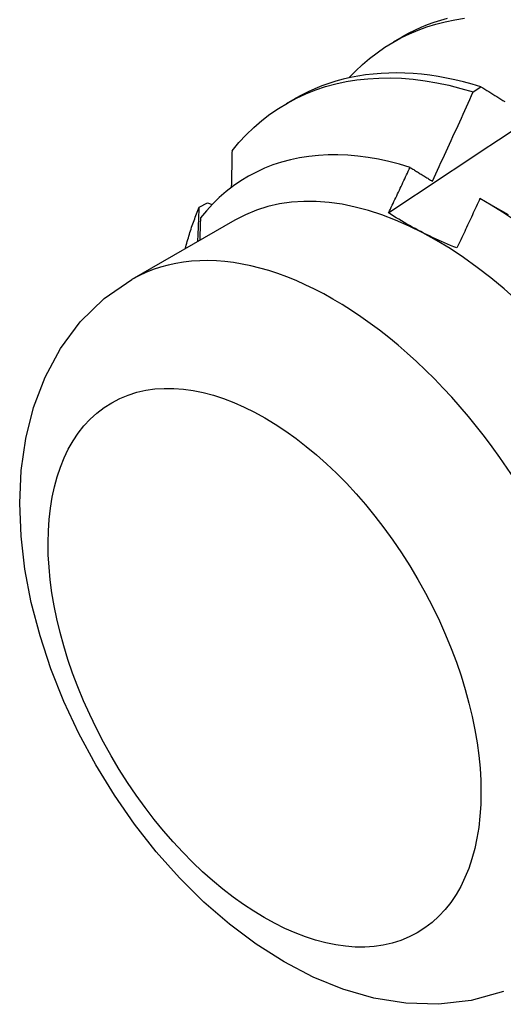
# Model space of a CAD drawing. Header units: inches. Extents: x 17 to 370, y 32 to 183.
# Tile 52 of 80: x 347.917 to 348.074, y 134.64 to 134.961. Entities that reach past the tile are written whole.
import ezdxf

# ---------------------------------------------------------------- set-up
doc = ezdxf.new("R2010")
doc.units = ezdxf.units.IN
doc.header["$MEASUREMENT"] = 0
doc.layers.add('Visible Edges(ANSI)', color=7, linetype='Continuous', lineweight=25)
doc.layers.add('Visible Tangent Edges(ANSI)', color=7, linetype='Continuous', lineweight=25)

msp = doc.modelspace()

# ---------------------------------------------------------------- linework, layer by layer
at = {"layer": 'Visible Edges(ANSI)'}
for p, q in [((348.03823, 134.9536), (348.04102, 134.9552)), ((348.06411, 134.93733), (348.06659, 134.93903)), ((348.00344, 134.93356), (348.00622, 134.93516)), ((347.97506, 134.89986), (347.97773, 134.9012)), ((347.97773, 134.9012), (347.97929, 134.90075)), ((348.06729, 134.90211), (348.07544, 134.8974)), ((347.98659, 134.89557), (347.95318, 134.87633))]:
    msp.add_line(p, q, dxfattribs=at)
at = {"layer": 'Visible Edges(ANSI)', "flags": 128}
for points in [[(348.02367, 134.94188), (348.02583, 134.94413), (348.02809, 134.94625), (348.03043, 134.94824), (348.03285, 134.9501), (348.03536, 134.95184), (348.03795, 134.95344), (348.04062, 134.9549), (348.04336, 134.95623), (348.04618, 134.95742), (348.04906, 134.95848), (348.05201, 134.95939), (348.05503, 134.96017), (348.05811, 134.9608), (348.06124, 134.9613)], [(348.03661, 134.89799), (348.04257, 134.90196), (348.04853, 134.90593), (348.0545, 134.9099), (348.06046, 134.91386), (348.06643, 134.91781), (348.07239, 134.92176), (348.07836, 134.92571), (348.08433, 134.92965), (348.0903, 134.93359), (348.09627, 134.93752), (348.10224, 134.94145), (348.10821, 134.94538), (348.11418, 134.9493), (348.12016, 134.95321), (348.12613, 134.95712), (348.13211, 134.96103)], [(348.0557, 134.96125), (348.05349, 134.96061), (348.05131, 134.9599), (348.04917, 134.95911), (348.04707, 134.95825), (348.04501, 134.95731), (348.043, 134.95629), (348.04102, 134.9552)], [(347.98571, 134.91814), (347.98796, 134.92083), (347.99032, 134.92337), (347.99279, 134.92576), (347.99537, 134.92799), (347.99805, 134.93006), (348.00083, 134.93197), (348.00371, 134.93372), (348.00669, 134.9353), (348.00976, 134.93672), (348.01291, 134.93797), (348.01615, 134.93904), (348.01947, 134.93995), (348.02287, 134.94068), (348.02634, 134.94124), (348.02988, 134.94163), (348.03348, 134.94185), (348.03714, 134.94189), (348.04086, 134.94175), (348.04463, 134.94144), (348.04845, 134.94096), (348.05231, 134.94031), (348.05621, 134.93949), (348.06014, 134.93849), (348.06411, 134.93733)], [(348.06659, 134.93903), (348.06378, 134.93986), (348.06098, 134.94061), (348.0582, 134.94127), (348.05543, 134.94185), (348.05269, 134.94234), (348.04997, 134.94274), (348.04726, 134.94306), (348.04459, 134.94329), (348.04193, 134.94344), (348.03931, 134.94349), (348.03671, 134.94346), (348.03415, 134.94335), (348.03161, 134.94314), (348.02911, 134.94285), (348.02664, 134.94247), (348.02421, 134.942), (348.02182, 134.94144), (348.01946, 134.9408), (348.01715, 134.94008), (348.01487, 134.93926), (348.01264, 134.93836), (348.01045, 134.93738), (348.00831, 134.93631), (348.00622, 134.93516)], [(348.06659, 134.93903), (348.06724, 134.93862), (348.06789, 134.93822), (348.06854, 134.93782), (348.0692, 134.93742), (348.06985, 134.93701), (348.0705, 134.93661), (348.07116, 134.9362), (348.07182, 134.9358), (348.07247, 134.93539), (348.07313, 134.93499), (348.07379, 134.93458), (348.07445, 134.93417)], [(348.05084, 134.90829), (348.0514, 134.90949), (348.05196, 134.9107), (348.05252, 134.91191), (348.05308, 134.91311), (348.05364, 134.91432), (348.0542, 134.91553), (348.05476, 134.91674), (348.05532, 134.91795), (348.05587, 134.91916), (348.05643, 134.92036), (348.05698, 134.92157), (348.05753, 134.92278), (348.05809, 134.92399), (348.05864, 134.92521), (348.05919, 134.92642), (348.05974, 134.92763), (348.06029, 134.92884), (348.06083, 134.93005), (348.06138, 134.93126), (348.06193, 134.93248), (348.06247, 134.93369), (348.06302, 134.9349), (348.06356, 134.93612), (348.06411, 134.93733)], [(348.04358, 134.91278), (348.04012, 134.91381), (348.03669, 134.9147), (348.0333, 134.91543), (348.02994, 134.91602), (348.02662, 134.91645), (348.02334, 134.91674), (348.02011, 134.91687), (348.01692, 134.91685), (348.01378, 134.91669), (348.0107, 134.91636), (348.00768, 134.91589), (348.00472, 134.91526), (348.00184, 134.91449), (347.99902, 134.91356), (347.99629, 134.91249), (347.99363, 134.91127), (347.99105, 134.9099), (347.98855, 134.90839), (347.98614, 134.90673), (347.98381, 134.90492), (347.98158, 134.90298), (347.97943, 134.90089), (347.97739, 134.89868), (347.97545, 134.89633)], [(347.98571, 134.91814), (347.9857, 134.91765), (347.98569, 134.91715), (347.98568, 134.91666), (347.98567, 134.91616), (347.98566, 134.91567), (347.98565, 134.91517), (347.98564, 134.91468), (347.98563, 134.91418), (347.98562, 134.91369), (347.98561, 134.91319), (347.98561, 134.9127), (347.9856, 134.9122), (347.98559, 134.9117), (347.98558, 134.91121), (347.98557, 134.91071), (347.98556, 134.91021), (347.98554, 134.90972), (347.98553, 134.90922), (347.98552, 134.90872), (347.98551, 134.90822), (347.9855, 134.90773), (347.98549, 134.90723), (347.98548, 134.90673), (347.98547, 134.90623)], [(348.03661, 134.89799), (348.0369, 134.89861), (348.03719, 134.89922), (348.03748, 134.89984), (348.03778, 134.90045), (348.03807, 134.90107), (348.03836, 134.90168), (348.03865, 134.9023), (348.03894, 134.90292), (348.03924, 134.90353), (348.03953, 134.90415), (348.03982, 134.90476), (348.04011, 134.90538), (348.0404, 134.906), (348.04069, 134.90661), (348.04098, 134.90723), (348.04127, 134.90785), (348.04156, 134.90846), (348.04185, 134.90908), (348.04214, 134.9097), (348.04243, 134.91031), (348.04271, 134.91093), (348.043, 134.91155), (348.04329, 134.91217), (348.04358, 134.91278)], [(348.04358, 134.91278), (348.04388, 134.9126), (348.04418, 134.91241), (348.04448, 134.91222), (348.04478, 134.91204), (348.04508, 134.91185), (348.04538, 134.91167), (348.04569, 134.91148), (348.04599, 134.91129), (348.04629, 134.91111), (348.04659, 134.91092), (348.04689, 134.91073), (348.0472, 134.91054), (348.0475, 134.91036), (348.0478, 134.91017), (348.0481, 134.90998), (348.04841, 134.90979), (348.04871, 134.90961), (348.04901, 134.90942), (348.04932, 134.90923), (348.04962, 134.90904), (348.04992, 134.90885), (348.05023, 134.90866), (348.05053, 134.90847), (348.05084, 134.90829)], [(347.97053, 134.88633), (347.97069, 134.88692), (347.97085, 134.88751), (347.97101, 134.8881), (347.97117, 134.88869), (347.97134, 134.88927), (347.97151, 134.88985), (347.97168, 134.89043), (347.97186, 134.89101), (347.97203, 134.89158), (347.97222, 134.89215), (347.9724, 134.89272), (347.97259, 134.89329), (347.97278, 134.89385), (347.97297, 134.89441), (347.97317, 134.89497), (347.97337, 134.89552), (347.97357, 134.89607), (347.97377, 134.89662), (347.97398, 134.89717), (347.97419, 134.89771), (347.9744, 134.89826), (347.97462, 134.89879), (347.97484, 134.89933), (347.97506, 134.89986)], [(347.97461, 134.88868), (347.97463, 134.88915), (347.97465, 134.88961), (347.97467, 134.89008), (347.97469, 134.89055), (347.97471, 134.89102), (347.97473, 134.89148), (347.97475, 134.89195), (347.97477, 134.89242), (347.97479, 134.89288), (347.9748, 134.89335), (347.97482, 134.89382), (347.97484, 134.89428), (347.97486, 134.89475), (347.97488, 134.89521), (347.9749, 134.89568), (347.97492, 134.89615), (347.97493, 134.89661), (347.97495, 134.89708), (347.97497, 134.89754), (347.97499, 134.89801), (347.97501, 134.89847), (347.97502, 134.89893), (347.97504, 134.8994), (347.97506, 134.89986)], [(348.06632, 134.90267), (348.06601, 134.902), (348.0657, 134.90133), (348.06539, 134.90066), (348.06508, 134.89998), (348.06477, 134.89931), (348.06446, 134.89864), (348.06415, 134.89797), (348.06384, 134.8973), (348.06353, 134.89663), (348.06322, 134.89595), (348.06291, 134.89528), (348.0626, 134.89461), (348.06229, 134.89394), (348.06198, 134.89327), (348.06166, 134.8926), (348.06135, 134.89193), (348.06104, 134.89126), (348.06073, 134.89059), (348.06041, 134.88992), (348.0601, 134.88924), (348.05979, 134.88857), (348.05947, 134.8879), (348.05916, 134.88723), (348.05885, 134.88656)], [(348.07726, 134.89581), (348.07362, 134.89824), (348.06997, 134.90053), (348.06632, 134.90267)], [(348.05885, 134.88656), (348.05781, 134.88698), (348.05679, 134.88739), (348.05578, 134.88782), (348.05478, 134.88825), (348.05378, 134.88868), (348.05279, 134.88912), (348.05182, 134.88957), (348.05085, 134.89002), (348.04989, 134.89048), (348.04894, 134.89095), (348.04799, 134.89142), (348.04706, 134.89189), (348.04614, 134.89237), (348.04522, 134.89286), (348.04432, 134.89335), (348.04342, 134.89385), (348.04254, 134.89435), (348.04166, 134.89486), (348.04079, 134.89537), (348.03994, 134.89588), (348.03909, 134.8964), (348.03825, 134.89693), (348.03743, 134.89746), (348.03661, 134.89799)], [(347.97545, 134.89633), (347.97544, 134.89602), (347.97543, 134.89572), (347.97542, 134.89541), (347.97541, 134.89511), (347.9754, 134.89481), (347.97539, 134.8945), (347.97538, 134.8942), (347.97537, 134.8939), (347.97536, 134.89359), (347.97535, 134.89329), (347.97534, 134.89298), (347.97533, 134.89268), (347.97532, 134.89237), (347.97531, 134.89207), (347.9753, 134.89176), (347.97529, 134.89146), (347.97528, 134.89116), (347.97527, 134.89085), (347.97526, 134.89055), (347.97525, 134.89024), (347.97524, 134.88994), (347.97523, 134.88963), (347.97522, 134.88933), (347.97521, 134.88902)], [(348.074, 134.64465), (348.06351, 134.64172), (348.05284, 134.64049), (348.04224, 134.64082), (348.03186, 134.64252), (348.02179, 134.64542), (348.01205, 134.64937), (348.00265, 134.65427), (347.9936, 134.66002), (347.98489, 134.66654), (347.97656, 134.67377), (347.96862, 134.68165), (347.9611, 134.69012), (347.95403, 134.6991), (347.94746, 134.70855), (347.94141, 134.71839), (347.93593, 134.72856), (347.93106, 134.73898), (347.92684, 134.74961), (347.92329, 134.76036), (347.92046, 134.77118), (347.91839, 134.78202), (347.91712, 134.79282), (347.91669, 134.80354), (347.91717, 134.81413), (347.91865, 134.82453), (347.9212, 134.83471), (347.92494, 134.84455), (347.92997, 134.85387), (347.93639, 134.86248), (347.94418, 134.87007), (347.95318, 134.87633)]]:
    msp.add_lwpolyline(points, dxfattribs=at)
at = {"layer": 'Visible Edges(ANSI)'}
msp.add_ellipse((348.05196, 134.78205), major_axis=(-0.06537, 0.11352), ratio=0.578093, start_param=3.141593, end_param=6.283185, dxfattribs=at)
at = {"layer": 'Visible Tangent Edges(ANSI)'}
msp.add_ellipse((348.01855, 134.76281), major_axis=(0.06537, -0.11352), ratio=0.578093, start_param=0, end_param=3.141593, dxfattribs=at)
msp.add_ellipse((347.99628, 134.74999), major_axis=(-0.04966, 0.08623), ratio=0.578093, dxfattribs=at)

doc.saveas('drawing.dxf')
